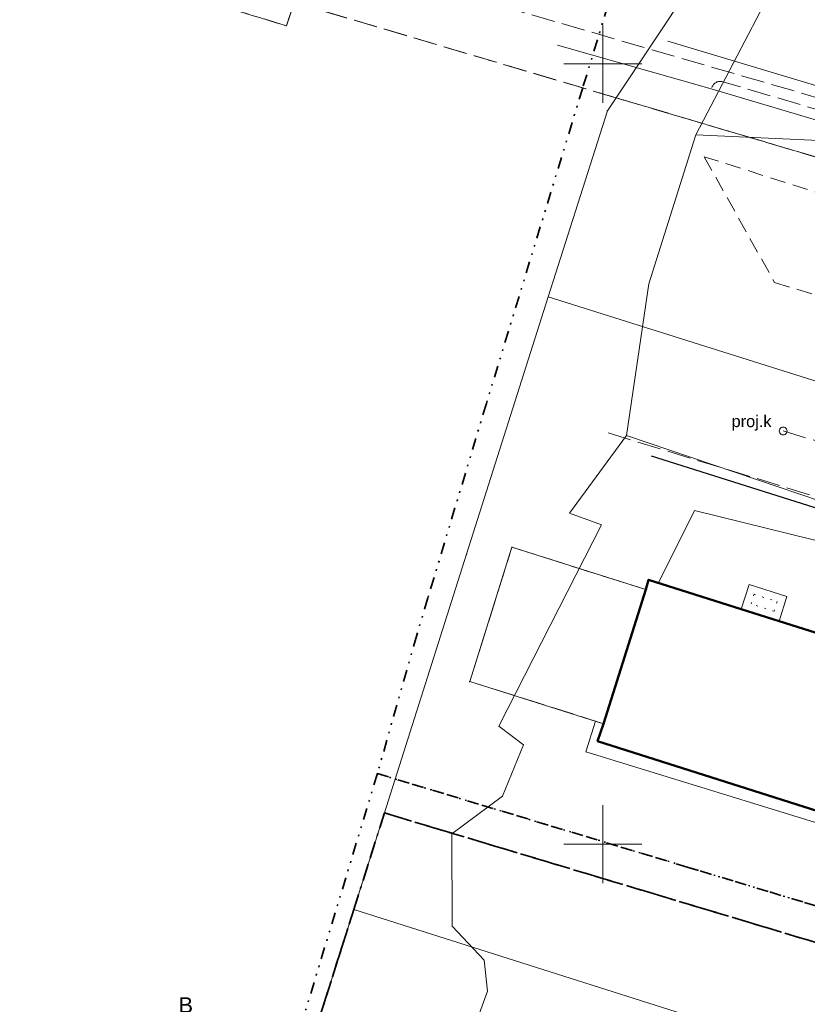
# Model space of a CAD drawing. Extents: x 7503703 to 7518012, y 5690450 to 5705715.
# Tile 12 of 50: x 7512413 to 7512463, y 5696940 to 5697003. Entities that reach past the tile are written whole.
import ezdxf
from ezdxf.enums import TextEntityAlignment as Align

# ---------------------------------------------------------------- set-up
doc = ezdxf.new("R2010")
doc.units = 0
for name, pattern in [('DWUKROPK1_5-3', [2.23, 0.75, -0.46, 0.05, -0.46, 0.05, -0.46]), ('KROPK1', [0.5, 0.05, -0.45]), ('KROPK2-2-2', [3.49, 1, -0.47, 0.05, -0.47, 1, -0.5]), ('PRZER1-1', [1, 0.5, -0.5]), ('PRZER2-1', [1.5, 1, -0.5]), ('PRZER3-1', [2, 1.5, -0.5])]:
    doc.linetypes.add(name, pattern=pattern)
doc.layers.get('0').update_dxf_attribs({"linetype": 'CONTINUOUS'})
for name, color, linetype, lineweight in [('EGBI', 7, 'CONTINUOUS', 18), ('EGBU', 7, 'CONTINUOUS', 50), ('EGDE', 7, 'CONTINUOUS', 18), ('EGPG', 7, 'CONTINUOUS', 18), ('GESGPB', 7, 'CONTINUOUS', 35), ('GESGPS', 7, 'CONTINUOUS', 35), ('OTKC', 7, 'CONTINUOUS', 18), ('OTKK', 7, 'CONTINUOUS', 25), ('Ramka sekcyjna', 7, 'CONTINUOUS', 18)]:
    doc.layers.add(name, color=color, linetype=linetype, lineweight=lineweight)
for name, color, linetype, lineweight, true_color in [('EGUG', 96, 'CONTINUOUS', 18, 0x008000), ('GESKLU', 96, 'CONTINUOUS', 18, 0x008000), ('GESKLU_O', 96, 'CONTINUOUS', 18, 0x008000), ('SUEP', 1, 'CONTINUOUS', 18, 0xff0000), ('SUGP', 52, 'CONTINUOUS', 18, 0xbfbf00), ('SUKP', 36, 'CONTINUOUS', 18, 0x803300), ('SUKS', 36, 'CONTINUOUS', 18, 0x803300), ('SUKS_O', 36, 'CONTINUOUS', 18, 0x803300)]:
    doc.layers.add(name, color=color, linetype=linetype, lineweight=lineweight, true_color=true_color)
doc.styles.add('Arial', font='arial.ttf')

# ---------------------------------------------------------------- blocks, each defined once
blk = doc.blocks.new('D_GUPKSD1_1')
at = {"color": 0}
blk.add_lwpolyline([(0, 0.25), (0.064705, 0.241481), (0.125, 0.216506), (0.176777, 0.176777), (0.216506, 0.125), (0.241481, 0.064705), (0.25, 0), (0.241481, -0.064705), (0.216506, -0.125), (0.176777, -0.176777), (0.125, -0.216506), (0.064705, -0.241481), (0, -0.25), (-0.064705, -0.241481), (-0.125, -0.216506), (-0.176777, -0.176777), (-0.216506, -0.125), (-0.241481, -0.064705), (-0.25, 0), (-0.241481, 0.064705), (-0.216506, 0.125), (-0.176777, 0.176777), (-0.125, 0.216506), (-0.064705, 0.241481)], close=True, dxfattribs=at)
blk = doc.blocks.new('D_GEPPGD1_2')
blk.add_hatch(color=0).paths.add_polyline_path([(0, -0.045), (0.013906, -0.042798), (0.02645, -0.036406), (0.036406, -0.02645), (0.042798, -0.013906), (0.045, 0), (0.042798, 0.013906), (0.036406, 0.02645), (0.02645, 0.036406), (0.013906, 0.042798), (0, 0.045), (-0.013906, 0.042798), (-0.02645, 0.036406), (-0.036406, 0.02645), (-0.042798, 0.013906), (-0.045, 0), (-0.042798, -0.013906), (-0.036406, -0.02645), (-0.02645, -0.036406), (-0.013906, -0.042798)])

msp = doc.modelspace()

# ---------------------------------------------------------------- linework, layer by layer
at = {"layer": 'EGBI', "color": 7, "linetype": 'Continuous', "lineweight": 18, "elevation": 10.18}
msp.add_lwpolyline([(7512459.377, 5696966.64), (7512461.807, 5696965.87), (7512461.307, 5696964.3), (7512458.877, 5696965.07)], close=True, dxfattribs=at)
at = {"layer": 'EGBI', "color": 7, "linetype": 'KROPK1', "lineweight": 18, "elevation": 10.18}
msp.add_lwpolyline([(7512459.702, 5696966.012), (7512461.178, 5696965.544), (7512460.982, 5696964.927), (7512459.505, 5696965.395)], close=True, dxfattribs=at)
at = {"layer": 'EGBU', "color": 18, "linetype": 'Continuous', "lineweight": 50, "true_color": 0x0a0909, "elevation": 10.18}
msp.add_lwpolyline([(7512461.307, 5696964.3), (7512471.416, 5696961.1), (7512473.846, 5696960.33), (7512484.005, 5696957.11), (7512486.435, 5696956.35), (7512491.005, 5696954.9), (7512492.085, 5696958.32), (7512498.004, 5696956.45), (7512500.434, 5696955.68), (7512505.303, 5696954.14), (7512501.994, 5696943.781), (7512489.035, 5696947.881), (7512487.955, 5696944.441), (7512449.657, 5696956.601), (7512450.047, 5696957.721), (7512452.757, 5696966.32), (7512452.937, 5696966.95), (7512458.877, 5696965.07)], close=True, dxfattribs=at)
at = {"layer": 'EGDE', "color": 7, "linetype": 'Continuous', "lineweight": 18, "elevation": 10.22}
for points in [[(7512450.288, 5696996.998), (7512458.488, 5697009.297), (7512464.168, 5697027.425), (7512477.707, 5697023.195), (7512528.033, 5697007.436), (7512521.993, 5696986.957), (7512517.473, 5696971.639), (7512515.053, 5696963.509), (7512446.498, 5696985.069)], [(7512515.053, 5696963.509), (7512513.453, 5696958.15), (7512503.263, 5696923.853), (7512434.028, 5696945.822), (7512441.258, 5696968.58), (7512446.498, 5696985.069)], [(7512441.458, 5696960.42), (7512450.047, 5696957.721), (7512452.757, 5696966.32), (7512444.168, 5696969.03)], [(7512503.263, 5696923.853), (7512491.993, 5696885.936), (7512422.008, 5696908.005), (7512434.028, 5696945.822)]]:
    msp.add_lwpolyline(points, close=True, dxfattribs=at)
at = {"layer": 'EGUG', "color": 96, "linetype": 'PRZER1-1', "lineweight": 18, "true_color": 0x008000, "elevation": 10.08}
for points in [[(7512376.2, 5697019.1), (7512429.699, 5697002.438), (7512430.209, 5697003.948), (7512450.846, 5696997.834), (7512466.157, 5696993.298), (7512468.577, 5696992.578), (7512468.957, 5696986.258), (7512505.294, 5696975.308), (7512510.504, 5696973.739), (7512517.473, 5696971.639), (7512515.053, 5696963.509), (7512513.453, 5696958.15), (7512503.263, 5696923.853), (7512491.993, 5696885.936), (7512483.403, 5696857.039), (7512465.93, 5696798.606)], [(7512565.018, 5696925.132), (7512530.201, 5696935.092), (7512535.671, 5696951.53), (7512531.842, 5696952.68), (7512513.453, 5696958.15), (7512515.053, 5696963.509), (7512517.473, 5696971.639), (7512510.504, 5696973.739), (7512505.294, 5696975.308), (7512468.957, 5696986.258), (7512468.577, 5696992.578), (7512466.157, 5696993.298), (7512450.846, 5696997.834), (7512430.209, 5697003.948), (7512429.699, 5697002.438), (7512376.2, 5697019.1)]]:
    msp.add_lwpolyline(points, dxfattribs=at)
msp.add_lwpolyline([(7512452.757, 5696966.32), (7512450.047, 5696957.721), (7512441.458, 5696960.42), (7512444.168, 5696969.03)], close=True, dxfattribs=at)
at = {"layer": 'GESGPB', "color": 7, "linetype": 'DWUKROPK1_5-3', "lineweight": 35, "elevation": 10.1}
for points in [[(7512529.414, 5697011.575), (7512459.178, 5697032.735), (7512448.708, 5696998.468), (7512442.528, 5696978.239), (7512438.778, 5696965.78), (7512438.058, 5696963.39), (7512435.538, 5696954.521), (7512455.417, 5696948.531), (7512506.043, 5696933.272), (7512513.453, 5696958.15), (7512517.453, 5696971.649), (7512521.993, 5696986.957)], [(7512483.414, 5696857.279), (7512506.043, 5696933.272), (7512455.417, 5696948.531), (7512435.538, 5696954.521), (7512425.278, 5696920.704), (7512418.018, 5696894.736), (7512412.778, 5696876.487), (7512431.937, 5696871.278), (7512434.496, 5696870.578), (7512471.105, 5696860.629), (7512476.363, 5696859.169)]]:
    msp.add_lwpolyline(points, close=True, dxfattribs=at)
at = {"layer": 'GESGPS', "color": 7, "linetype": 'KROPK2-2-2', "lineweight": 35, "elevation": 10.1}
for points in [[(7512383.475, 5697107.221), (7512377.764, 5697088.033), (7512369.732, 5697061.077), (7512363.98, 5697041.75), (7512362.55, 5697036.95), (7512360.641, 5697030.53), (7512357.712, 5697020.69), (7512334.646, 5696944.432), (7512327.885, 5696922.094), (7512336.525, 5696918.904), (7512345.334, 5696915.644), (7512353.884, 5696944.292), (7512394.331, 5696932.753), (7512407.77, 5696928.923), (7512426.904, 5696923.408), (7512434.028, 5696945.822), (7512435.992, 5696952.002), (7512639.721, 5696890.866)], [(7512639.721, 5696890.866), (7512435.992, 5696952.002), (7512434.028, 5696945.822), (7512426.904, 5696923.408), (7512407.77, 5696928.923), (7512394.331, 5696932.753), (7512353.884, 5696944.292), (7512345.334, 5696915.644), (7512336.525, 5696918.904), (7512334.625, 5696912.774), (7512324.743, 5696879.857), (7512307.83, 5696823.514)]]:
    msp.add_lwpolyline(points, dxfattribs=at)
at = {"layer": 'GESKLU', "color": 96, "linetype": 'PRZER3-1', "lineweight": 18, "true_color": 0x008000, "elevation": 10.06}
for points in [[(7512565.018, 5696925.132), (7512530.201, 5696935.092), (7512535.671, 5696951.53), (7512531.842, 5696952.68), (7512513.453, 5696958.15), (7512515.053, 5696963.509), (7512517.473, 5696971.639), (7512510.504, 5696973.739), (7512505.294, 5696975.308), (7512468.957, 5696986.258), (7512468.577, 5696992.578), (7512466.157, 5696993.298), (7512450.846, 5696997.834), (7512430.209, 5697003.948), (7512429.699, 5697002.438), (7512376.2, 5697019.1)], [(7512376.2, 5697019.1), (7512429.699, 5697002.438), (7512430.209, 5697003.948), (7512450.846, 5696997.834), (7512466.157, 5696993.298), (7512468.577, 5696992.578), (7512468.957, 5696986.258), (7512505.294, 5696975.308), (7512510.504, 5696973.739), (7512517.473, 5696971.639), (7512515.053, 5696963.509), (7512513.453, 5696958.15), (7512503.263, 5696923.853), (7512491.993, 5696885.936), (7512483.403, 5696857.039), (7512465.93, 5696798.606)]]:
    msp.add_lwpolyline(points, dxfattribs=at)
msp.add_lwpolyline([(7512452.757, 5696966.32), (7512450.047, 5696957.721), (7512441.458, 5696960.42), (7512444.168, 5696969.03)], close=True, dxfattribs=at)
at = {"layer": 'OTKC', "color": 7, "linetype": 'PRZER2-1', "lineweight": 18, "elevation": 10.18}
msp.add_lwpolyline([(7512556.351, 5696962.677), (7512519.965, 5696974.012), (7512517.482, 5696974.79), (7512456.507, 5696994.052), (7512461.012, 5696986.001), (7512515.842, 5696969.101), (7512513.38, 5696960.25), (7512512, 5696955.64), (7512501.51, 5696922.36), (7512500.41, 5696918.51), (7512489.31, 5696883.96), (7512492, 5696883.01), (7512492.45, 5696884.37), (7512500.416, 5696909.979), (7512500.677, 5696910.814), (7512505.938, 5696927.526), (7512506.667, 5696929.671), (7512518.734, 5696968.05), (7512551.006, 5696957.721), (7512552.786, 5696957.153), (7512555.018, 5696956.501)], dxfattribs=at)
at = {"layer": 'OTKK', "color": 7, "linetype": 'Continuous', "lineweight": 25, "elevation": 10.18}
msp.add_lwpolyline([(7512515.842, 5696969.101), (7512513.38, 5696960.25), (7512512.17, 5696959.31), (7512494.035, 5696965.033), (7512488.604, 5696963.677), (7512453.12, 5696974.86)], dxfattribs=at)
at = {"layer": 'Ramka sekcyjna', "color": 7, "linetype": 'Continuous', "lineweight": 18, "elevation": 100, "flags": 128}
for points in [[(7512450, 5697000), (7512450, 5697002.5)], [(7512452.5, 5697000), (7512447.5, 5697000)], [(7512452.5, 5697000), (7512447.5, 5697000)], [(7512450, 5697000), (7512450, 5696997.5)], [(7512450, 5696947.5), (7512450, 5696952.5)], [(7512452.5, 5696950), (7512447.5, 5696950)]]:
    msp.add_lwpolyline(points, dxfattribs=at)
at = {"layer": 'SUEP', "color": 1, "linetype": 'Continuous', "lineweight": 18, "true_color": 0xff0000, "elevation": 10.14}
for points in [[(7512468.58, 5697023.8), (7512460.79, 5697004.7), (7512455.96, 5696995.45), (7512452.94, 5696985.9), (7512451.52, 5696976.19), (7512468.19, 5696970.56), (7512489.34, 5696964.3), (7512490.73, 5696966.94), (7512507.603, 5696961.724)], [(7512550.842, 5696946.186), (7512557.392, 5696970.281), (7512532.379, 5696976.464), (7512523.284, 5696980.556), (7512518.214, 5696981.977), (7512515.994, 5696982.599), (7512509.9, 5696984.14), (7512506.093, 5696985.375), (7512480.262, 5696993.65), (7512454.17, 5697001.455)], [(7512455.96, 5696995.45), (7512466.66, 5696994.97), (7512488.6, 5696995.25), (7512509.9, 5696984.14), (7512509.46, 5696983.04), (7512508.46, 5696981.93)], [(7512451.52, 5696976.19), (7512447.87, 5696971.21), (7512449.92, 5696970.47), (7512443.32, 5696957.56), (7512444.9, 5696956.37), (7512443.57, 5696953.08), (7512440.31, 5696950.66), (7512440.34, 5696944.75), (7512442.38, 5696942.57), (7512442.6, 5696940.58), (7512438.75, 5696930.01), (7512444.79, 5696932.14), (7512446.952, 5696931.457), (7512447.15, 5696929.47), (7512450.21, 5696928.55), (7512451.26, 5696930.2), (7512454.37, 5696929.27), (7512455.66, 5696933.5), (7512481.71, 5696928.49), (7512495, 5696924.63), (7512498.79, 5696923.15)]]:
    msp.add_lwpolyline(points, dxfattribs=at)
at = {"layer": 'SUEP', "color": 1, "linetype": 'PRZER3-1', "lineweight": 18, "true_color": 0xff0000, "elevation": 10.14}
msp.add_lwpolyline([(7512507.87, 5696982.12), (7512487.78, 5696988.39), (7512466.48, 5696994.98), (7512466.49, 5696996.26), (7512457.69, 5696998.865, 0.408678), (7512457, 5696998.5)], format="xyb", dxfattribs=at)
msp.add_lwpolyline([(7512450.34, 5696976.36), (7512466.75, 5696971.32), (7512488.028, 5696964.908), (7512492.385, 5696966.925), (7512507.86, 5696961.48)], dxfattribs=at)
at = {"layer": 'SUGP', "color": 52, "linetype": 'PRZER3-1', "lineweight": 18, "true_color": 0xbfbf00, "elevation": 10.14}
msp.add_lwpolyline([(7512385.84, 5697020.28), (7512429.08, 5697007.87), (7512435.85, 5697005.93), (7512466.693, 5696996.984), (7512491.426, 5696989.234), (7512516.16, 5696981.48)], dxfattribs=at)
at = {"layer": 'SUGP', "color": 52, "linetype": 'Continuous', "lineweight": 18, "true_color": 0xbfbf00, "elevation": 10.14}
msp.add_lwpolyline([(7512447.087, 5697001.197), (7512456.948, 5696998.398), (7512469.027, 5696994.818), (7512485.726, 5696989.918), (7512502.514, 5696984.988), (7512518.743, 5696980.278)], dxfattribs=at)
at = {"layer": 'SUKP', "color": 36, "linetype": 'PRZER3-1', "lineweight": 18, "true_color": 0x803300, "elevation": 10.14}
msp.add_lwpolyline([(7512461.57, 5696976.48), (7512474.26, 5696972.65), (7512486.61, 5696969.1), (7512499.34, 5696965.43), (7512509.27, 5696961.96)], dxfattribs=at)
at = {"layer": 'SUKP', "color": 36, "linetype": 'Continuous', "lineweight": 18, "true_color": 0x803300, "elevation": 10.14}
for points in [[(7512534.429, 5696951.782), (7512503.367, 5696960.305), (7512498.188, 5696961.59), (7512495, 5696962.65), (7512490.24, 5696961.01), (7512477.77, 5696964.88), (7512465.08, 5696969.12), (7512455.87, 5696971.379), (7512453.564, 5696966.751)], [(7512449.528, 5696957.884), (7512448.905, 5696955.917), (7512449.334, 5696955.785), (7512487.942, 5696943.916), (7512488.378, 5696943.781), (7512489.369, 5696946.124), (7512489.588, 5696946.574), (7512490.007, 5696946.459), (7512502.198, 5696943.116), (7512502.672, 5696942.986), (7512502.795, 5696943.471), (7512505.651, 5696953.496), (7512505.765, 5696953.897), (7512505.278, 5696954.061)]]:
    msp.add_lwpolyline(points, dxfattribs=at)

# ---------------------------------------------------------------- block references
at = {"layer": 'EGPG', "color": 7, "linetype": 'Continuous', "lineweight": 18}
for p in [(7512448.708, 5696998.468, 10.24), (7512450.288, 5696996.998, 10.24), (7512446.498, 5696985.069, 10.24), (7512442.528, 5696978.239, 10.24), (7512444.168, 5696969.03, 10.24), (7512441.258, 5696968.58, 10.24), (7512438.778, 5696965.78, 10.24), (7512452.757, 5696966.32, 10.24), (7512438.058, 5696963.39, 10.24), (7512441.458, 5696960.42, 10.24), (7512450.047, 5696957.721, 10.24), (7512435.538, 5696954.521, 10.24), (7512455.417, 5696948.531, 10.24), (7512434.028, 5696945.822, 10.24)]:
    msp.add_blockref('D_GEPPGD1_2', p, dxfattribs=at)
at = {"layer": 'SUKS', "color": 36, "linetype": 'Continuous', "lineweight": 18, "true_color": 0x803300}
msp.add_blockref('D_GUPKSD1_1', (7512461.57, 5696976.48, 10.16), dxfattribs=at)

# ---------------------------------------------------------------- texts
at = {"layer": 'GESKLU_O', "color": 96, "linetype": 'Continuous', "lineweight": 0, "true_color": 0x008000, "style": 'Arial'}
msp.add_text('B', height=1, dxfattribs=at).set_placement((7512423.249, 5696939.189, 10.8), align=Align.CENTER)
at = {"layer": 'SUKS_O', "color": 36, "linetype": 'Continuous', "lineweight": 0, "true_color": 0x803300, "style": 'Arial'}
msp.add_text('proj.k', height=0.75, dxfattribs=at).set_placement((7512460.82, 5696976.73, 10.8), align=Align.RIGHT)

doc.saveas('drawing.dxf')
